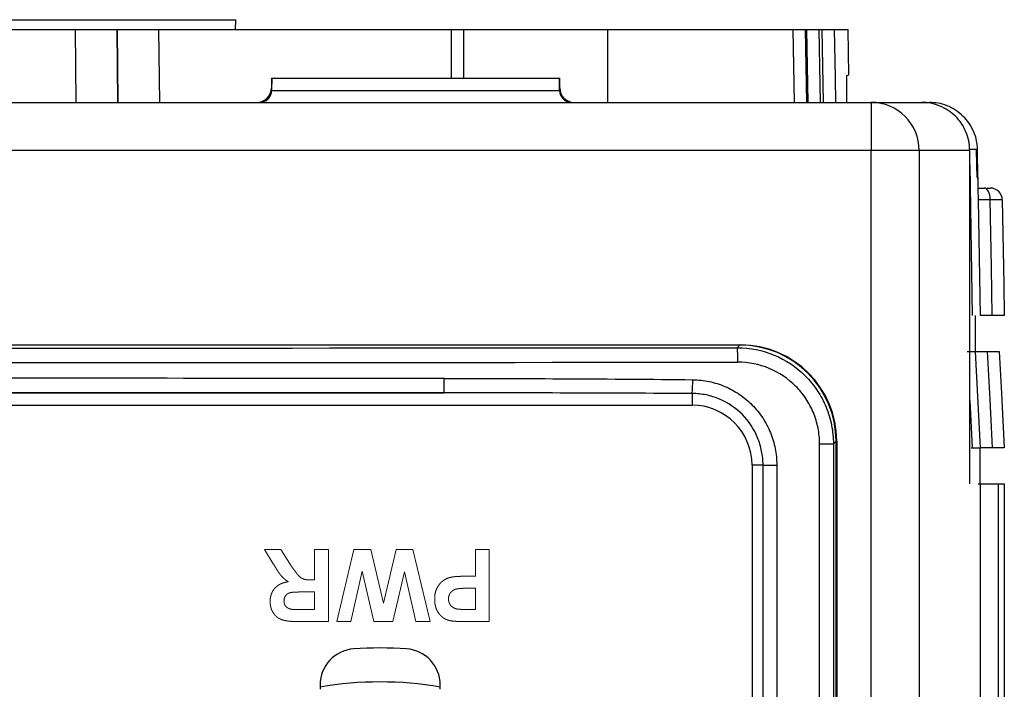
# Model space of a CAD drawing. Header units: millimetres. Extents: x 10 to 272, y 8 to 208.
# Tile 34 of 34: x 161.39 to 171.64, y 124.48 to 131.44. Entities that reach past the tile are written whole.
import ezdxf

# ---------------------------------------------------------------- set-up
doc = ezdxf.new("R2010")
doc.units = ezdxf.units.MM
doc.linetypes.add('HIDDEN', pattern=[1.905, 1.27, -0.635])

msp = doc.modelspace()

# ---------------------------------------------------------------- linework, layer by layer
at = {"color": 7, "linetype": 'Continuous', "lineweight": 25}
for p, q in [((153.357, 131.437), (163.64, 131.437)), ((163.636, 131.337), (163.64, 131.437)), ((151.05, 131.337), (161.972, 131.337)), ((161.972, 131.337), (162.405, 131.337)), ((162.405, 131.337), (162.405, 131.337)), ((162.405, 131.337), (162.838, 131.337)), ((162.838, 131.337), (165.886, 131.337)), ((165.886, 131.337), (166.011, 131.337)), ((166.011, 131.337), (166.011, 130.828)), ((166.011, 131.337), (167.511, 131.337)), ((167.511, 131.337), (169.438, 131.337)), ((169.438, 131.337), (169.563, 131.337)), ((169.563, 131.337), (169.582, 131.337)), ((169.582, 131.337), (169.707, 131.337)), ((169.707, 131.337), (169.742, 131.337)), ((169.867, 131.337), (170.011, 131.337)), ((170.019, 130.866), (170.011, 131.337)), ((164.011, 130.828), (164.011, 130.728)), ((164.011, 130.828), (164.015, 130.828)), ((164.015, 130.828), (164.013, 130.701)), ((164.015, 130.828), (167.007, 130.828)), ((167.009, 130.701), (167.007, 130.828)), ((167.007, 130.828), (167.011, 130.828)), ((167.011, 130.728), (167.011, 130.828)), ((142.772, 130.578), (170.25, 130.578)), ((163.908, 130.579), (163.92, 130.582)), ((170.25, 130.578), (170.25, 130.078)), ((170.25, 130.578), (170.774, 130.578)), ((170.251, 130.578), (170.27, 130.578)), ((170.25, 130.078), (142.772, 130.078)), ((170.25, 116.306), (170.25, 130.078)), ((170.75, 130.078), (170.25, 130.078)), ((170.75, 130.078), (170.75, 116.306)), ((171.276, 130.078), (170.75, 130.078)), ((171.362, 129.793), (171.357, 130.087)), ((171.368, 129.565), (171.368, 129.574)), ((171.389, 128.362), (171.368, 129.565)), ((171.333, 128.362), (171.333, 127.987)), ((144.142, 128.056), (168.886, 128.056)), ((168.858, 128.027), (168.886, 128.056)), ((168.886, 128.056), (168.892, 128.056)), ((171.251, 127.987), (171.337, 127.987)), ((171.389, 126.987), (171.337, 127.987)), ((160.383, 127.558), (165.805, 127.558)), ((160.386, 127.431), (168.386, 127.431)), ((169.714, 117.334), (169.714, 127.028)), ((169.714, 127.028), (169.858, 127.028)), ((169.886, 127.056), (169.858, 127.028)), ((169.858, 127.028), (169.858, 117.334)), ((169.886, 117.305), (169.886, 127.056)), ((169.892, 127.056), (169.892, 117.306)), ((171.292, 126.987), (171.303, 126.987)), ((171.303, 126.987), (171.389, 126.987)), ((171.386, 126.612), (171.386, 126.987)), ((169.011, 126.806), (169.011, 124.156)), ((169.126, 126.808), (169.268, 126.808)), ((169.126, 124.153), (169.126, 126.808)), ((169.268, 126.808), (169.268, 124.153)), ((171.363, 126.612), (171.389, 126.612)), ((171.389, 116.306), (171.389, 126.612)), ((171.389, 126.612), (171.574, 126.612)), ((171.574, 116.306), (171.574, 126.612)), ((171.574, 126.612), (171.636, 126.612)), ((171.636, 126.612), (171.636, 116.306)), ((164.517, 124.522), (164.517, 124.476)), ((165.767, 124.476), (165.767, 124.522))]:
    msp.add_line(p, q, dxfattribs=at)
at = {"color": 8, "linetype": 'Continuous', "lineweight": 25}
for p, q in [((161.98, 130.578), (161.972, 131.337)), ((162.405, 131.337), (162.413, 130.578)), ((162.413, 130.578), (162.405, 131.337)), ((162.838, 131.337), (162.846, 130.578)), ((165.886, 130.828), (165.886, 131.337)), ((167.511, 130.578), (167.511, 131.337)), ((169.452, 130.578), (169.438, 131.337)), ((169.563, 131.337), (169.577, 130.578)), ((169.595, 130.578), (169.582, 131.337)), ((169.707, 131.337), (169.72, 130.578)), ((169.755, 130.578), (169.742, 131.337)), ((164.011, 130.728), (164.014, 130.728)), ((167.008, 130.728), (167.011, 130.728)), ((164.013, 130.701), (167.009, 130.701)), ((163.92, 130.582), (163.925, 130.581)), ((171.276, 129.927), (171.303, 128.362)), ((171.363, 129.764), (171.362, 129.793)), ((171.367, 129.565), (171.367, 129.569)), ((171.368, 129.565), (171.367, 129.565)), ((168.389, 127.551), (168.389, 127.431)), ((171.277, 127.479), (171.303, 126.987)), ((169.126, 126.808), (169.011, 126.808))]:
    msp.add_line(p, q, dxfattribs=at)
at = {"color": 7, "linetype": 'HIDDEN', "lineweight": 18}
for p, q in [((160.386, 127.431), (168.386, 127.431)), ((169.011, 126.806), (169.011, 124.156)), ((163.94, 125.931), (164.109, 125.931)), ((164.031, 125.782), (163.94, 125.931)), ((164.109, 125.931), (164.216, 125.76)), ((164.46, 125.931), (164.604, 125.931)), ((164.46, 125.613), (164.46, 125.931)), ((164.604, 125.931), (164.604, 125.181)), ((164.69, 125.181), (164.867, 125.931)), ((164.867, 125.931), (165.045, 125.931)), ((165.045, 125.931), (165.176, 125.37)), ((165.176, 125.37), (165.31, 125.931)), ((165.31, 125.931), (165.482, 125.931)), ((165.482, 125.931), (165.661, 125.181)), ((166.133, 125.931), (166.277, 125.931)), ((166.133, 125.652), (166.133, 125.931)), ((166.277, 125.931), (166.277, 125.181)), ((164.955, 125.705), (164.838, 125.181)), ((165.077, 125.181), (164.955, 125.705)), ((165.397, 125.696), (165.274, 125.181)), ((165.514, 125.181), (165.397, 125.696)), ((164.427, 125.613), (164.46, 125.613)), ((166.034, 125.652), (166.133, 125.652)), ((164.46, 125.488), (164.343, 125.488)), ((164.46, 125.306), (164.46, 125.488)), ((166.133, 125.527), (166.046, 125.527)), ((166.133, 125.306), (166.133, 125.527)), ((164.337, 125.306), (164.46, 125.306)), ((166.056, 125.306), (166.133, 125.306)), ((164.604, 125.181), (164.289, 125.181)), ((164.838, 125.181), (164.69, 125.181)), ((165.274, 125.181), (165.077, 125.181)), ((165.661, 125.181), (165.514, 125.181)), ((166.277, 125.181), (166.037, 125.181)), ((164.517, 124.522), (164.517, 124.476)), ((165.767, 124.476), (165.767, 124.522))]:
    msp.add_line(p, q, dxfattribs=at)
at = {"color": 8, "linetype": 'Continuous', "lineweight": 25, "flags": 128}
msp.add_lwpolyline([(169.867, 131.337), (169.876, 130.838), (169.88, 130.578)], dxfattribs=at)
at = {"color": 7, "linetype": 'Continuous', "lineweight": 25, "flags": 128}
for points in [[(171.353, 129.797), (171.351, 129.93), (171.348, 130.09)], [(171.49, 129.565), (171.489, 129.589), (171.485, 129.612), (171.479, 129.633), (171.471, 129.652), (171.462, 129.667), (171.451, 129.678), (171.44, 129.685), (171.427, 129.687)], [(171.511, 128.362), (171.503, 128.862), (171.49, 129.565)], [(171.614, 129.565), (171.63, 128.687), (171.636, 128.362)], [(171.459, 127.987), (171.485, 127.488), (171.511, 126.987)], [(171.583, 127.987), (171.609, 127.488), (171.609, 127.483), (171.636, 126.987)]]:
    msp.add_lwpolyline(points, dxfattribs=at)
at = {"color": 7, "linetype": 'Continuous', "lineweight": 25}
for centre, radius, start, end in [((163.861, 130.728), 0.15, 270, 0), ((167.161, 130.728), 0.15, 180, 270), ((163.888, 130.703), 0.125, 284.8677, 359), ((167.134, 130.703), 0.125, 181, 270), ((170.25, 130.078), 0.5, 359.9634, 89.9632), ((171.49, 129.562), 0.125, 1, 89.9999), ((168.892, 127.056), 1, 0, 90), ((167.832, 127.913), 1.032, 358.0075, 6.3461), ((164.442, 127.672), 1.368, 355.2171, 1.5048), ((166.581, 127.692), 1.813, 355.5416, 0.0708), ((168.386, 126.806), 0.625, 0, 90), ((164.892, 124.522), 0.375, 93.9546, 180), ((165.142, 120.906), 4, 86.0454, 93.9546), ((165.392, 124.522), 0.375, 0, 86.0454)]:
    msp.add_arc(centre, radius, start, end, dxfattribs=at)
at = {"color": 7, "linetype": 'HIDDEN', "lineweight": 18}
for centre, radius, start, end in [((168.386, 126.806), 0.625, 0, 90), ((164.892, 124.522), 0.375, 93.9546, 180), ((165.142, 120.906), 4, 86.0454, 93.9546), ((165.392, 124.522), 0.375, 0, 86.0454)]:
    msp.add_arc(centre, radius, start, end, dxfattribs=at)
at = {"color": 8, "linetype": 'Continuous', "lineweight": 25}
msp.add_arc((165.142, 120.906), 3.647, 80.1334, 99.8666, dxfattribs=at)
at = {"color": 7, "linetype": 'Continuous', "lineweight": 25}
for centre, major_axis, ratio, start_param, end_param in [((168.886, 127.055), (0.707, 0.707), 0.999695, 5.497939, 7.068431), ((156.511, 133.693), (324.85, 0), 0.017455, 4.674373, 4.750405), ((156.511, 133.543), (325, 0), 0.017447, 4.674373, 4.750405), ((156.511, 122.04), (325, 0), 0.017447, 1.542183, 1.558882), ((156.511, 121.89), (324.85, 0), 0.017455, 1.542183, 1.558882)]:
    msp.add_ellipse(centre, major_axis=major_axis, ratio=ratio, start_param=start_param, end_param=end_param, dxfattribs=at)
for points in [[(169.742, 131.337), (169.815, 131.337), (169.863, 131.337), (169.867, 131.337)], [(169.999, 130.857), (170.013, 130.863), (170.019, 130.866), (170.019, 130.866)], [(171.357, 130.087), (171.35, 130.087), (171.322, 130.087), (171.274, 130.087)], [(171.49, 129.565), (171.414, 129.565), (171.366, 129.565), (171.366, 129.565)], [(171.614, 129.565), (171.615, 129.565), (171.566, 129.565), (171.49, 129.565)], [(171.511, 128.362), (171.435, 128.362), (171.387, 128.362), (171.387, 128.362)], [(171.636, 128.362), (171.636, 128.362), (171.587, 128.362), (171.511, 128.362)], [(171.459, 127.987), (171.535, 127.987), (171.583, 127.987), (171.583, 127.987)], [(165.809, 127.708), (166.671, 127.708), (167.533, 127.704), (168.394, 127.695)], [(168.389, 127.551), (167.527, 127.556), (166.666, 127.558), (165.805, 127.558)], [(171.511, 126.987), (171.435, 126.987), (171.387, 126.987), (171.387, 126.987)], [(171.636, 126.987), (171.636, 126.987), (171.587, 126.987), (171.511, 126.987)]]:
    msp.add_open_spline(points, degree=3, dxfattribs=at)
for points, knots in [([(169.997, 130.578), (169.996, 130.603), (169.996, 130.668), (169.996, 130.757), (169.997, 130.829), (169.998, 130.855), (169.999, 130.857), (169.999, 130.857)], [0, 0, 0, 0, 0.156898, 0.415592, 0.674126, 0.932455, 1, 1, 1, 1]), ([(171.276, 130.078), (171.276, 130.145), (171.263, 130.211), (171.211, 130.332), (171.173, 130.388), (171.081, 130.479), (171.025, 130.515), (170.905, 130.565), (170.84, 130.578), (170.774, 130.578)], [0, 0, 0, 0, 0.25, 0.25, 0.5, 0.5, 0.75, 0.75, 1, 1, 1, 1]), ([(170.774, 130.578), (170.783, 130.578), (170.801, 130.578), (170.822, 130.578), (170.839, 130.578), (170.851, 130.578), (170.855, 130.578), (170.857, 130.578)], [0, 0, 0, 0, 0.2000019, 0.4000009, 0.599999, 0.799998, 1, 1, 1, 1]), ([(171.357, 130.087), (171.357, 130.096), (171.356, 130.126), (171.347, 130.189), (171.32, 130.276), (171.272, 130.363), (171.208, 130.438), (171.132, 130.5), (171.042, 130.546), (170.95, 130.573), (170.887, 130.576), (170.857, 130.578)], [0, 0, 0, 0, 0.035451, 0.116418, 0.247777, 0.383859, 0.496931, 0.629772, 0.759365, 0.88336, 1, 1, 1, 1]), ([(171.278, 126.612), (171.277, 127.529), (171.277, 128.446), (171.277, 129.363), (171.276, 129.601), (171.276, 129.84), (171.276, 130.078)], [0, 0, 0, 0, 0.005502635, 0.005502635, 0.005502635, 0.00693228, 0.00693228, 0.00693228, 0.00693228]), ([(171.367, 129.572), (171.367, 129.573), (171.366, 129.577), (171.366, 129.602), (171.365, 129.658), (171.363, 129.743), (171.362, 129.806), (171.361, 129.838)], [0, 0, 0, 0, 0.049316, 0.237072, 0.483958, 0.738739, 1, 1, 1, 1]), ([(171.364, 129.687), (171.366, 129.687), (171.384, 129.687), (171.407, 129.687), (171.427, 129.687)], [0, 0, 0, 0, 0.102404, 1, 1, 1, 1]), ([(171.459, 129.687), (171.46, 129.687), (171.466, 129.687), (171.474, 129.687), (171.483, 129.687), (171.489, 129.687), (171.489, 129.687), (171.49, 129.687)], [0, 0, 0, 0, 0.052208, 0.285766, 0.526102, 0.759664, 1, 1, 1, 1]), ([(168.858, 128.027), (168.99, 128.027), (169.121, 128.001), (169.361, 127.901), (169.473, 127.827), (169.611, 127.688), (169.653, 127.637), (169.726, 127.528), (169.757, 127.471), (169.807, 127.35), (169.826, 127.286), (169.851, 127.159), (169.858, 127.094), (169.858, 127.028)], [0, 0, 0, 0, 0.25, 0.25, 0.5, 0.5, 0.625, 0.625, 0.75, 0.75, 0.875, 0.875, 1, 1, 1, 1]), ([(171.337, 127.987), (171.337, 127.987), (171.338, 127.987), (171.347, 127.987), (171.364, 127.987), (171.388, 127.987), (171.42, 127.987), (171.446, 127.987), (171.459, 127.987)], [0, 0, 0, 0, 0.058454, 0.241268, 0.418936, 0.601761, 0.797404, 1, 1, 1, 1]), ([(169.714, 127.028), (169.714, 127.084), (169.709, 127.139), (169.687, 127.248), (169.671, 127.302), (169.628, 127.405), (169.602, 127.453), (169.54, 127.546), (169.504, 127.589), (169.386, 127.707), (169.291, 127.77), (169.087, 127.855), (168.975, 127.877), (168.863, 127.877)], [0, 0, 0, 0, 0.125, 0.125, 0.25, 0.25, 0.375, 0.375, 0.5, 0.5, 0.75, 0.75, 1, 1, 1, 1]), ([(168.394, 127.695), (168.452, 127.694), (168.509, 127.688), (168.621, 127.664), (168.677, 127.647), (168.783, 127.602), (168.833, 127.574), (168.928, 127.51), (168.973, 127.472), (169.054, 127.39), (169.09, 127.345), (169.154, 127.249), (169.18, 127.198), (169.224, 127.092), (169.241, 127.036), (169.263, 126.923), (169.268, 126.866), (169.268, 126.808)], [0, 0, 0, 0, 0.125, 0.125, 0.25, 0.25, 0.375, 0.375, 0.5, 0.5, 0.625, 0.625, 0.75, 0.75, 0.875, 0.875, 1, 1, 1, 1]), ([(169.126, 126.808), (169.126, 126.857), (169.121, 126.905), (169.102, 127), (169.088, 127.047), (169.033, 127.181), (168.979, 127.263), (168.842, 127.401), (168.761, 127.456), (168.627, 127.512), (168.58, 127.527), (168.486, 127.546), (168.438, 127.551), (168.389, 127.551)], [0, 0, 0, 0, 0.125, 0.125, 0.25, 0.25, 0.5, 0.5, 0.75, 0.75, 0.875, 0.875, 1, 1, 1, 1])]:
    msp.add_open_spline(points, degree=3, knots=knots, dxfattribs=at)
at = {"color": 8, "linetype": 'Continuous', "lineweight": 25}
msp.add_open_spline([(171.367, 129.565), (171.367, 129.565), (171.367, 129.566), (171.366, 129.578), (171.366, 129.586)], degree=3, knots=[0, 0, 0, 0, 0.347981, 1, 1, 1, 1], dxfattribs=at)
at = {"color": 7, "linetype": 'HIDDEN', "lineweight": 18}
for points, knots in [([(164.186, 125.595), (164.179, 125.6), (164.164, 125.609), (164.145, 125.625), (164.127, 125.641), (164.113, 125.656), (164.103, 125.669), (164.094, 125.68), (164.085, 125.693), (164.076, 125.707), (164.066, 125.724), (164.055, 125.742), (164.043, 125.761), (164.035, 125.775), (164.031, 125.782)], [0, 0, 0, 0, 0.107118, 0.209166, 0.307622, 0.401733, 0.451661, 0.508279, 0.572256, 0.643667, 0.721858, 0.807553, 0.900261, 1, 1, 1, 1]), ([(164.186, 125.595), (164.179, 125.6), (164.164, 125.609), (164.145, 125.625), (164.127, 125.641), (164.113, 125.656), (164.103, 125.669), (164.094, 125.68), (164.085, 125.693), (164.076, 125.707), (164.066, 125.724), (164.055, 125.742), (164.043, 125.761), (164.035, 125.775), (164.031, 125.782)], [0, 0, 0, 0, 0.107118, 0.209166, 0.307622, 0.401733, 0.451661, 0.508279, 0.572256, 0.643667, 0.721858, 0.807553, 0.900261, 1, 1, 1, 1]), ([(164.216, 125.76), (164.22, 125.754), (164.23, 125.741), (164.243, 125.722), (164.256, 125.706), (164.267, 125.691), (164.276, 125.678), (164.285, 125.668), (164.293, 125.659), (164.301, 125.651), (164.31, 125.642), (164.322, 125.633), (164.334, 125.626), (164.348, 125.621), (164.363, 125.617), (164.381, 125.615), (164.403, 125.613), (164.419, 125.613), (164.427, 125.613)], [0, 0, 0, 0, 0.091591, 0.174866, 0.24983, 0.316058, 0.374091, 0.423761, 0.464831, 0.498066, 0.554153, 0.607062, 0.657484, 0.706287, 0.760884, 0.827646, 0.9071, 1, 1, 1, 1]), ([(164.216, 125.76), (164.22, 125.754), (164.23, 125.741), (164.243, 125.722), (164.256, 125.706), (164.267, 125.691), (164.276, 125.678), (164.285, 125.668), (164.293, 125.659), (164.301, 125.651), (164.31, 125.642), (164.322, 125.633), (164.334, 125.626), (164.348, 125.621), (164.363, 125.617), (164.381, 125.615), (164.403, 125.613), (164.419, 125.613), (164.427, 125.613)], [0, 0, 0, 0, 0.091591, 0.174866, 0.24983, 0.316058, 0.374091, 0.423761, 0.464831, 0.498066, 0.554153, 0.607062, 0.657484, 0.706287, 0.760884, 0.827646, 0.9071, 1, 1, 1, 1]), ([(163.998, 125.388), (163.998, 125.395), (163.998, 125.409), (164.001, 125.428), (164.004, 125.447), (164.01, 125.464), (164.016, 125.481), (164.024, 125.497), (164.034, 125.512), (164.045, 125.526), (164.058, 125.539), (164.072, 125.551), (164.087, 125.562), (164.104, 125.571), (164.123, 125.579), (164.142, 125.585), (164.164, 125.591), (164.179, 125.593), (164.186, 125.595)], [0, 0, 0, 0, 0.066199, 0.129371, 0.190807, 0.250677, 0.308758, 0.366624, 0.423704, 0.481897, 0.540034, 0.599076, 0.659654, 0.722117, 0.786819, 0.85404, 0.925297, 1, 1, 1, 1]), ([(163.998, 125.388), (163.998, 125.395), (163.998, 125.409), (164.001, 125.428), (164.004, 125.447), (164.01, 125.464), (164.016, 125.481), (164.024, 125.497), (164.034, 125.512), (164.045, 125.526), (164.058, 125.539), (164.072, 125.551), (164.087, 125.562), (164.104, 125.571), (164.123, 125.579), (164.142, 125.585), (164.164, 125.591), (164.179, 125.593), (164.186, 125.595)], [0, 0, 0, 0, 0.066199, 0.129371, 0.190807, 0.250677, 0.308758, 0.366624, 0.423704, 0.481897, 0.540034, 0.599076, 0.659654, 0.722117, 0.786819, 0.85404, 0.925297, 1, 1, 1, 1]), ([(165.71, 125.413), (165.71, 125.425), (165.71, 125.446), (165.715, 125.477), (165.723, 125.505), (165.734, 125.53), (165.747, 125.553), (165.763, 125.573), (165.779, 125.591), (165.798, 125.605), (165.817, 125.617), (165.837, 125.628), (165.857, 125.636), (165.87, 125.639), (165.877, 125.641)], [0, 0, 0, 0, 0.109362, 0.210528, 0.305147, 0.394439, 0.479889, 0.561317, 0.639975, 0.717023, 0.791911, 0.863787, 0.932838, 1, 1, 1, 1]), ([(165.71, 125.413), (165.71, 125.425), (165.71, 125.446), (165.715, 125.477), (165.723, 125.505), (165.734, 125.53), (165.747, 125.553), (165.763, 125.573), (165.779, 125.591), (165.798, 125.605), (165.817, 125.617), (165.837, 125.628), (165.857, 125.636), (165.87, 125.639), (165.877, 125.641)], [0, 0, 0, 0, 0.109362, 0.210528, 0.305147, 0.394439, 0.479889, 0.561317, 0.639975, 0.717023, 0.791911, 0.863787, 0.932838, 1, 1, 1, 1]), ([(165.877, 125.641), (165.882, 125.642), (165.892, 125.644), (165.907, 125.646), (165.925, 125.648), (165.944, 125.649), (165.964, 125.65), (165.986, 125.651), (166.009, 125.652), (166.026, 125.652), (166.034, 125.652)], [0, 0, 0, 0, 0.091916, 0.193876, 0.303997, 0.424377, 0.554128, 0.693296, 0.841898, 1, 1, 1, 1]), ([(165.877, 125.641), (165.882, 125.642), (165.892, 125.644), (165.907, 125.646), (165.925, 125.648), (165.944, 125.649), (165.964, 125.65), (165.986, 125.651), (166.009, 125.652), (166.026, 125.652), (166.034, 125.652)], [0, 0, 0, 0, 0.091916, 0.193876, 0.303997, 0.424377, 0.554128, 0.693296, 0.841898, 1, 1, 1, 1]), ([(164.343, 125.488), (164.334, 125.488), (164.317, 125.488), (164.293, 125.488), (164.271, 125.487), (164.252, 125.486), (164.236, 125.485), (164.222, 125.484), (164.211, 125.482), (164.2, 125.479), (164.189, 125.475), (164.177, 125.468), (164.167, 125.459), (164.158, 125.449), (164.151, 125.438), (164.146, 125.425), (164.143, 125.41), (164.142, 125.4), (164.142, 125.395)], [0, 0, 0, 0, 0.106139, 0.202213, 0.28763, 0.362457, 0.427262, 0.481544, 0.52541, 0.559637, 0.615792, 0.669702, 0.721935, 0.77448, 0.827155, 0.881221, 0.938786, 1, 1, 1, 1]), ([(164.343, 125.488), (164.334, 125.488), (164.317, 125.488), (164.293, 125.488), (164.271, 125.487), (164.252, 125.486), (164.236, 125.485), (164.222, 125.484), (164.211, 125.482), (164.2, 125.479), (164.189, 125.475), (164.177, 125.468), (164.167, 125.459), (164.158, 125.449), (164.151, 125.438), (164.146, 125.425), (164.143, 125.41), (164.142, 125.4), (164.142, 125.395)], [0, 0, 0, 0, 0.106139, 0.202213, 0.28763, 0.362457, 0.427262, 0.481544, 0.52541, 0.559637, 0.615792, 0.669702, 0.721935, 0.77448, 0.827155, 0.881221, 0.938786, 1, 1, 1, 1]), ([(166.046, 125.527), (166.039, 125.527), (166.024, 125.527), (166.004, 125.526), (165.985, 125.525), (165.969, 125.524), (165.954, 125.522), (165.941, 125.52), (165.931, 125.518), (165.919, 125.514), (165.906, 125.508), (165.893, 125.499), (165.881, 125.489), (165.871, 125.476), (165.863, 125.463), (165.858, 125.448), (165.854, 125.432), (165.854, 125.421), (165.854, 125.416)], [0, 0, 0, 0, 0.088254, 0.168841, 0.242402, 0.307726, 0.366205, 0.416644, 0.460461, 0.497174, 0.561832, 0.624256, 0.685892, 0.747405, 0.808969, 0.870459, 0.934125, 1, 1, 1, 1]), ([(166.046, 125.527), (166.039, 125.527), (166.024, 125.527), (166.004, 125.526), (165.985, 125.525), (165.969, 125.524), (165.954, 125.522), (165.941, 125.52), (165.931, 125.518), (165.919, 125.514), (165.906, 125.508), (165.893, 125.499), (165.881, 125.489), (165.871, 125.476), (165.863, 125.463), (165.858, 125.448), (165.854, 125.432), (165.854, 125.421), (165.854, 125.416)], [0, 0, 0, 0, 0.088254, 0.168841, 0.242402, 0.307726, 0.366205, 0.416644, 0.460461, 0.497174, 0.561832, 0.624256, 0.685892, 0.747405, 0.808969, 0.870459, 0.934125, 1, 1, 1, 1]), ([(164.289, 125.181), (164.279, 125.181), (164.261, 125.181), (164.234, 125.182), (164.21, 125.183), (164.187, 125.185), (164.167, 125.188), (164.148, 125.192), (164.131, 125.196), (164.117, 125.2), (164.103, 125.206), (164.091, 125.212), (164.079, 125.22), (164.068, 125.228), (164.057, 125.238), (164.048, 125.248), (164.038, 125.259), (164.03, 125.272), (164.023, 125.285), (164.016, 125.298), (164.01, 125.312), (164.006, 125.326), (164.002, 125.341), (164, 125.357), (163.998, 125.372), (163.998, 125.383), (163.998, 125.388)], [0, 0, 0, 0, 0.069825, 0.134565, 0.194651, 0.249722, 0.300282, 0.346384, 0.387789, 0.424666, 0.459085, 0.493256, 0.527124, 0.561048, 0.595231, 0.629883, 0.664994, 0.701292, 0.737973, 0.774267, 0.810855, 0.847273, 0.884511, 0.922312, 0.960505, 1, 1, 1, 1]), ([(164.289, 125.181), (164.279, 125.181), (164.261, 125.181), (164.234, 125.182), (164.21, 125.183), (164.187, 125.185), (164.167, 125.188), (164.148, 125.192), (164.131, 125.196), (164.117, 125.2), (164.103, 125.206), (164.091, 125.212), (164.079, 125.22), (164.068, 125.228), (164.057, 125.238), (164.048, 125.248), (164.038, 125.259), (164.03, 125.272), (164.023, 125.285), (164.016, 125.298), (164.01, 125.312), (164.006, 125.326), (164.002, 125.341), (164, 125.357), (163.998, 125.372), (163.998, 125.383), (163.998, 125.388)], [0, 0, 0, 0, 0.069825, 0.134565, 0.194651, 0.249722, 0.300282, 0.346384, 0.387789, 0.424666, 0.459085, 0.493256, 0.527124, 0.561048, 0.595231, 0.629883, 0.664994, 0.701292, 0.737973, 0.774267, 0.810855, 0.847273, 0.884511, 0.922312, 0.960505, 1, 1, 1, 1]), ([(164.142, 125.395), (164.142, 125.389), (164.143, 125.378), (164.147, 125.362), (164.153, 125.348), (164.163, 125.336), (164.175, 125.326), (164.189, 125.318), (164.205, 125.311), (164.216, 125.309), (164.222, 125.308)], [0, 0, 0, 0, 0.132769, 0.256156, 0.373043, 0.488836, 0.606317, 0.729101, 0.858428, 1, 1, 1, 1]), ([(164.142, 125.395), (164.142, 125.389), (164.143, 125.378), (164.147, 125.362), (164.153, 125.348), (164.163, 125.336), (164.175, 125.326), (164.189, 125.318), (164.205, 125.311), (164.216, 125.309), (164.222, 125.308)], [0, 0, 0, 0, 0.132769, 0.256156, 0.373043, 0.488836, 0.606317, 0.729101, 0.858428, 1, 1, 1, 1]), ([(165.859, 125.192), (165.854, 125.194), (165.843, 125.197), (165.828, 125.203), (165.814, 125.21), (165.8, 125.219), (165.787, 125.229), (165.775, 125.24), (165.763, 125.252), (165.752, 125.266), (165.742, 125.281), (165.733, 125.297), (165.726, 125.313), (165.72, 125.331), (165.715, 125.35), (165.712, 125.371), (165.71, 125.392), (165.71, 125.406), (165.71, 125.413)], [0, 0, 0, 0, 0.056691, 0.112518, 0.168209, 0.224432, 0.280596, 0.338142, 0.397105, 0.458213, 0.520063, 0.583016, 0.646708, 0.712116, 0.779846, 0.850081, 0.923385, 1, 1, 1, 1]), ([(165.859, 125.192), (165.854, 125.194), (165.843, 125.197), (165.828, 125.203), (165.814, 125.21), (165.8, 125.219), (165.787, 125.229), (165.775, 125.24), (165.763, 125.252), (165.752, 125.266), (165.742, 125.281), (165.733, 125.297), (165.726, 125.313), (165.72, 125.331), (165.715, 125.35), (165.712, 125.371), (165.71, 125.392), (165.71, 125.406), (165.71, 125.413)], [0, 0, 0, 0, 0.056691, 0.112518, 0.168209, 0.224432, 0.280596, 0.338142, 0.397105, 0.458213, 0.520063, 0.583016, 0.646708, 0.712116, 0.779846, 0.850081, 0.923385, 1, 1, 1, 1]), ([(165.854, 125.416), (165.854, 125.409), (165.854, 125.396), (165.86, 125.377), (165.867, 125.36), (165.878, 125.345), (165.892, 125.333), (165.907, 125.323), (165.924, 125.315), (165.936, 125.312), (165.942, 125.311)], [0, 0, 0, 0, 0.135759, 0.263219, 0.386149, 0.508701, 0.630747, 0.750909, 0.87351, 1, 1, 1, 1]), ([(165.854, 125.416), (165.854, 125.409), (165.854, 125.396), (165.86, 125.377), (165.867, 125.36), (165.878, 125.345), (165.892, 125.333), (165.907, 125.323), (165.924, 125.315), (165.936, 125.312), (165.942, 125.311)], [0, 0, 0, 0, 0.135759, 0.263219, 0.386149, 0.508701, 0.630747, 0.750909, 0.87351, 1, 1, 1, 1]), ([(164.222, 125.308), (164.224, 125.308), (164.229, 125.307), (164.237, 125.307), (164.248, 125.306), (164.261, 125.306), (164.277, 125.306), (164.295, 125.306), (164.315, 125.306), (164.329, 125.306), (164.337, 125.306)], [0, 0, 0, 0, 0.052659, 0.124813, 0.21921, 0.333205, 0.469464, 0.625352, 0.802199, 1, 1, 1, 1]), ([(164.222, 125.308), (164.224, 125.308), (164.229, 125.307), (164.237, 125.307), (164.248, 125.306), (164.261, 125.306), (164.277, 125.306), (164.295, 125.306), (164.315, 125.306), (164.329, 125.306), (164.337, 125.306)], [0, 0, 0, 0, 0.052659, 0.124813, 0.21921, 0.333205, 0.469464, 0.625352, 0.802199, 1, 1, 1, 1]), ([(165.942, 125.311), (165.945, 125.31), (165.951, 125.31), (165.961, 125.309), (165.972, 125.308), (165.986, 125.307), (166.001, 125.306), (166.018, 125.306), (166.036, 125.306), (166.05, 125.306), (166.056, 125.306)], [0, 0, 0, 0, 0.070575, 0.156655, 0.258348, 0.375719, 0.50881, 0.656332, 0.820925, 1, 1, 1, 1]), ([(165.942, 125.311), (165.945, 125.31), (165.951, 125.31), (165.961, 125.309), (165.972, 125.308), (165.986, 125.307), (166.001, 125.306), (166.018, 125.306), (166.036, 125.306), (166.05, 125.306), (166.056, 125.306)], [0, 0, 0, 0, 0.070575, 0.156655, 0.258348, 0.375719, 0.50881, 0.656332, 0.820925, 1, 1, 1, 1]), ([(166.037, 125.181), (166.026, 125.181), (166.005, 125.181), (165.976, 125.181), (165.949, 125.182), (165.925, 125.183), (165.904, 125.185), (165.887, 125.187), (165.872, 125.189), (165.863, 125.191), (165.859, 125.192)], [0, 0, 0, 0, 0.182562, 0.34833, 0.498164, 0.631258, 0.747724, 0.847597, 0.931835, 1, 1, 1, 1]), ([(166.037, 125.181), (166.026, 125.181), (166.005, 125.181), (165.976, 125.181), (165.949, 125.182), (165.925, 125.183), (165.904, 125.185), (165.887, 125.187), (165.872, 125.189), (165.863, 125.191), (165.859, 125.192)], [0, 0, 0, 0, 0.182562, 0.34833, 0.498164, 0.631258, 0.747724, 0.847597, 0.931835, 1, 1, 1, 1])]:
    msp.add_open_spline(points, degree=3, knots=knots, dxfattribs=at)

doc.saveas('drawing.dxf')
